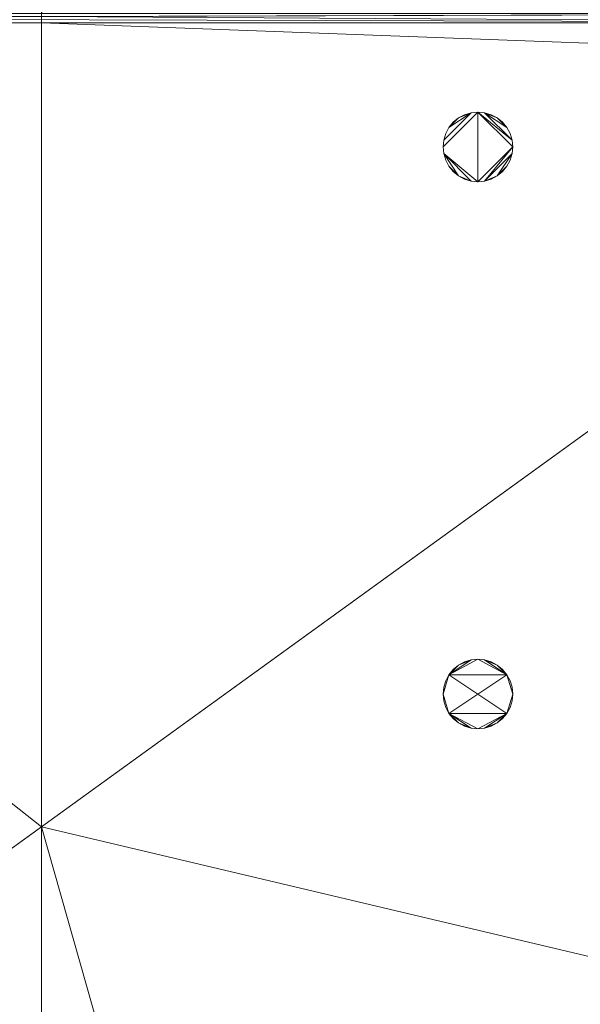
# Model space of a CAD drawing. Header units: millimetres. Extents: x -1675 to 29381, y -3645 to 22555.
# Tile 176 of 256: x 9213 to 11584, y 5978 to 10144. Entities that reach past the tile are written whole.
import ezdxf

# ---------------------------------------------------------------- set-up
doc = ezdxf.new("R2010")
doc.units = ezdxf.units.MM
doc.layers.add('A-GENM-____-OTLN', color=13, linetype='Continuous', lineweight=9)

msp = doc.modelspace()

# ---------------------------------------------------------------- meshes
at = {"layer": 'A-GENM-____-OTLN'}
mesh = msp.add_polyface(dxfattribs=at)
corners = [(9306, 10130, 1), (5006, 10144.3, 1), (9306, 10156.6, 1), (5006, 10130, 1), (5006, 10170, 1), (9306, 10170, 1), (9306, 11190, 1), (5006, 11190, 1), (256.8, 10130.7, 1), (13776, 10130, 1), (13776, 10169.3, 1), (256.8, 10170, 1), (13776, 10170, 1), (4706, 11190, 1), (256.8, 10225, 1), (4706, 11204.6, 1), (9606, 11190, 1), (9306, 11190, 1), (5006, 11270.6, 1), (14006, 13252, 1), (9306, 11640, 1), (13776, 10470, 1), (5006, 11190, 1), (9606, 11640, 1), (5006, 11640, 1), (256.8, 10770, 1), (256.8, 13252, 1), (4706, 11640, 1), (256.8, 13303.6, 1), (14006, 16140, 1), (13776, 16140, 1), (256.8, 16140, 1), (256.8, 13450, 1), (256.8, 16249.1, 1), (4706, 17990, 1), (5006, 17990, 1)]
mesh.append_faces([[corners[k] for k in face] for face in [(9, 2, 10), (11, 1, 8), (10, 5, 12), (13, 14, 15), (14, 13, 11), (12, 16, 21), (23, 21, 16), (18, 7, 22), (17, 18, 20), (25, 15, 14), (15, 25, 27), (28, 19, 26), (31, 30, 32), (32, 30, 28), (33, 34, 31)]], dxfattribs={"vtx0": -1, "vtx1": -1})
mesh.append_faces([[corners[k] for k in face] for face in [(0, 1, 2), (1, 0, 3), (2, 4, 5), (4, 2, 1), (6, 4, 7), (4, 6, 5), (3, 8, 1), (2, 9, 0), (1, 11, 4), (5, 10, 2), (16, 12, 5), (6, 7, 17), (18, 17, 7), (13, 4, 11), (19, 20, 18), (4, 13, 7), (5, 6, 16), (21, 23, 19), (19, 24, 26), (19, 28, 29), (31, 35, 30)]], dxfattribs={"vtx0": -1, "vtx1": -1, "vtx2": -1})
mesh.append_faces([[corners[k] for k in face] for face in [(6, 17, 16), (7, 13, 22), (19, 23, 20), (19, 18, 24), (26, 24, 27), (27, 25, 26)]], dxfattribs={"vtx0": -1, "vtx2": -1})
mesh.append_faces([[corners[k] for k in face] for face in [(30, 29, 28)]], dxfattribs={"vtx1": -1, "vtx2": -1})
mesh = msp.add_polyface(dxfattribs=at)
corners = [(4706, 290, 1), (6.8, 0, 1), (407.6, 290, 1), (4706, 390, 1), (5006, 390, 1), (9606, 290, 1), (9306, 390, 1), (9606, 390, 1), (13776, 5670, 1), (13776, 9963.6, 1), (14006, 10130, 1), (5006, 290, 1), (9306, 290, 1), (14006, 0, 1), (13776, 290, 1), (9856, 290, 1), (9306, 5670, 1), (9606, 5670, 1), (9606, 5220, 1), (9306, 5220, 1), (9306, 5670, 1), (256.8, 9170, 1), (6.8, 10130, 1), (256.8, 10130, 1), (256.8, 290, 1), (256.8, 7770, 1), (256.8, 1330, 1), (256.8, 6170, 1), (256.8, 4310, 1), (13776, 10130, 1), (4706, 5220, 1), (5006, 5670, 1), (5006, 5220, 1), (4706, 5670, 1), (256.8, 10130.7, 1), (13776, 10169.3, 1), (6.8, 10170, 1), (256.8, 10170, 1), (14006, 10170, 1), (13776, 10170, 1), (256.8, 10225, 1), (13776, 10470, 1), (14006, 10470, 1), (4706, 11204.6, 1), (5006, 11190, 1), (4706, 11190, 1), (5006, 11270.6, 1), (256.8, 10770, 1)]
mesh.append_faces([[corners[k] for k in face] for face in [(5, 6, 7), (17, 16, 20), (30, 31, 32), (31, 30, 33), (43, 44, 45)]], dxfattribs={"vtx0": -1})
mesh.append_faces([[corners[k] for k in face] for face in [(0, 1, 2), (6, 5, 12), (1, 11, 13), (8, 13, 14), (21, 22, 23), (25, 22, 21), (27, 22, 25), (28, 22, 27), (22, 28, 1), (35, 10, 29), (34, 36, 37), (36, 34, 22), (44, 43, 46)]], dxfattribs={"vtx0": -1, "vtx1": -1})
mesh.append_faces([[corners[k] for k in face] for face in [(11, 1, 0), (13, 12, 5)]], dxfattribs={"vtx0": -1, "vtx1": -1, "vtx2": -1})
mesh.append_faces([[corners[k] for k in face] for face in [(0, 4, 11), (13, 11, 12), (16, 17, 18), (10, 9, 29), (22, 34, 23), (38, 35, 39), (36, 40, 37)]], dxfattribs={"vtx0": -1, "vtx2": -1})
mesh.append_faces([[corners[k] for k in face] for face in [(8, 9, 10), (15, 14, 13), (5, 15, 13), (24, 2, 1), (26, 24, 1), (28, 26, 1), (47, 40, 36)]], dxfattribs={"vtx1": -1, "vtx2": -1})
mesh.append_faces([[corners[k] for k in face] for face in [(0, 3, 4), (18, 19, 16), (39, 41, 42)]], dxfattribs={"vtx2": -1})
mesh = msp.add_polyface(dxfattribs=at)
corners = [(14006, 10130, -50), (6.8, 10170, -50), (14006, 10170, -50)]
mesh.append_faces([[corners[k] for k in face] for face in [(1, 2, 0)]])
mesh = msp.add_polyface(dxfattribs=at)
corners = [(6.8, 10130, -50), (6.8, 10170, -50), (14006, 10130, -50)]
mesh.append_faces([[corners[k] for k in face] for face in [(1, 2, 0)]])
mesh = msp.add_polyface(dxfattribs=at)
corners = [(14006, 10170), (6.8, 10130), (14006, 10130)]
mesh.append_faces([[corners[k] for k in face] for face in [(1, 2, 0)]])
mesh = msp.add_polyface(dxfattribs=at)
corners = [(6.8, 10170), (6.8, 10130), (14006, 10170)]
mesh.append_faces([[corners[k] for k in face] for face in [(1, 2, 0)]])
mesh = msp.add_polyface(dxfattribs=at)
corners = [(14006, 10130, 2950), (6.8, 10170, 2950), (14006, 10170, 2950)]
mesh.append_faces([[corners[k] for k in face] for face in [(1, 2, 0)]])
mesh = msp.add_polyface(dxfattribs=at)
corners = [(6.8, 10130, 2950), (6.8, 10170, 2950), (14006, 10130, 2950)]
mesh.append_faces([[corners[k] for k in face] for face in [(1, 2, 0)]])
mesh = msp.add_polyface(dxfattribs=at)
corners = [(14006, 10170, 3000), (6.8, 10130, 3000), (14006, 10130, 3000)]
mesh.append_faces([[corners[k] for k in face] for face in [(1, 2, 0)]])
mesh = msp.add_polyface(dxfattribs=at)
corners = [(6.8, 10170, 3000), (6.8, 10130, 3000), (14006, 10170, 3000)]
mesh.append_faces([[corners[k] for k in face] for face in [(1, 2, 0)]])
mesh = msp.add_polyface(dxfattribs=at)
corners = [(9306, 6729, 2949), (9306, 5670, 2949), (9306, 5670, 2949), (9306, 5670, 2949), (7842.5, 5670, 2949), (5006, 10130, 2949), (9306, 10130, 2949), (5006, 10144.3, 2949), (9306, 10156.6, 2949), (5006, 10170, 2949), (9606, 5220, 2949), (13776, 290, 2949), (9856, 290, 2949), (9606, 290, 2949), (9606, 390, 2949), (5006, 390, 2949), (9306, 290, 2949), (5006, 290, 2949), (9306, 5220, 2949), (9606, 5670, 2949), (13776, 9963.6, 2949), (13776, 5670, 2949), (9306, 390, 2949), (13776, 10130, 2949), (13776, 10169.3, 2949), (9306, 10170, 2949), (14006, 10130, 2949), (6.8, 0, 2949), (14006, 0, 2949)]
mesh.append_faces([[corners[k] for k in face] for face in [(27, 17, 28)]], dxfattribs={"vtx0": -1, "vtx1": -1})
mesh.append_faces([[corners[k] for k in face] for face in [(4, 0, 2), (5, 6, 0), (0, 4, 5), (6, 7, 8), (7, 6, 5), (9, 8, 7), (10, 11, 12), (12, 13, 14), (15, 16, 17), (18, 4, 3), (19, 1, 0), (0, 20, 21), (10, 12, 14), (16, 15, 22), (19, 0, 21), (10, 14, 22), (10, 19, 21), (4, 22, 15), (22, 4, 18), (11, 10, 21), (22, 18, 10), (20, 6, 23), (6, 20, 0), (23, 8, 24), (8, 23, 6), (25, 24, 8), (13, 22, 14), (21, 20, 26), (22, 13, 16), (21, 28, 11), (28, 17, 16), (12, 11, 28), (28, 16, 13), (13, 12, 28), (3, 19, 10), (10, 18, 3), (26, 20, 23)]], dxfattribs={"vtx0": -1, "vtx1": -1, "vtx2": -1})
mesh.append_faces([[corners[k] for k in face] for face in [(0, 1, 2), (19, 3, 1)]], dxfattribs={"vtx0": -1, "vtx2": -1})
mesh.append_faces([[corners[k] for k in face] for face in [(2, 3, 4)]], dxfattribs={"vtx1": -1, "vtx2": -1})
mesh = msp.add_polyface(dxfattribs=at)
corners = [(14006, 0, -50), (6.8, 10130, -50), (14006, 10130, -50)]
mesh.append_faces([[corners[k] for k in face] for face in [(1, 2, 0)]])
mesh = msp.add_polyface(dxfattribs=at)
corners = [(6.8, 0, -50), (6.8, 10130, -50), (14006, 0, -50)]
mesh.append_faces([[corners[k] for k in face] for face in [(1, 2, 0)]])
mesh = msp.add_polyface(dxfattribs=at)
corners = [(14006, 10130), (6.8, 0), (14006, 0)]
mesh.append_faces([[corners[k] for k in face] for face in [(1, 2, 0)]])
mesh = msp.add_polyface(dxfattribs=at)
corners = [(6.8, 10130), (6.8, 0), (14006, 10130)]
mesh.append_faces([[corners[k] for k in face] for face in [(1, 2, 0)]])
mesh = msp.add_polyface(dxfattribs=at)
corners = [(6.8, 10130), (14006, 10130, -50), (6.8, 10130, -50)]
mesh.append_faces([[corners[k] for k in face] for face in [(0, 1, 2)]])
mesh = msp.add_polyface(dxfattribs=at)
corners = [(14006, 10130), (14006, 10130, -50), (6.8, 10130)]
mesh.append_faces([[corners[k] for k in face] for face in [(0, 1, 2)]])
mesh = msp.add_polyface(dxfattribs=at)
corners = [(14006, 10130), (6.8, 10130, -50), (14006, 10130, -50)]
mesh.append_faces([[corners[k] for k in face] for face in [(0, 1, 2)]])
mesh = msp.add_polyface(dxfattribs=at)
corners = [(6.8, 10130), (6.8, 10130, -50), (14006, 10130)]
mesh.append_faces([[corners[k] for k in face] for face in [(0, 1, 2)]])
mesh = msp.add_polyface(dxfattribs=at)
corners = [(14006, 0, 2950), (6.8, 10130, 2950), (14006, 10130, 2950)]
mesh.append_faces([[corners[k] for k in face] for face in [(1, 2, 0)]])
mesh = msp.add_polyface(dxfattribs=at)
corners = [(6.8, 0, 2950), (6.8, 10130, 2950), (14006, 0, 2950)]
mesh.append_faces([[corners[k] for k in face] for face in [(1, 2, 0)]])
mesh = msp.add_polyface(dxfattribs=at)
corners = [(14006, 10130, 3000), (6.8, 0, 3000), (14006, 0, 3000)]
mesh.append_faces([[corners[k] for k in face] for face in [(1, 2, 0)]])
mesh = msp.add_polyface(dxfattribs=at)
corners = [(6.8, 10130, 3000), (6.8, 0, 3000), (14006, 10130, 3000)]
mesh.append_faces([[corners[k] for k in face] for face in [(1, 2, 0)]])
mesh = msp.add_polyface(dxfattribs=at)
corners = [(6.8, 10130, 3000), (14006, 10130, 2950), (6.8, 10130, 2950)]
mesh.append_faces([[corners[k] for k in face] for face in [(0, 1, 2)]])
mesh = msp.add_polyface(dxfattribs=at)
corners = [(14006, 10130, 3000), (14006, 10130, 2950), (6.8, 10130, 3000)]
mesh.append_faces([[corners[k] for k in face] for face in [(0, 1, 2)]])
mesh = msp.add_polyface(dxfattribs=at)
corners = [(14006, 10130, 3000), (6.8, 10130, 2950), (14006, 10130, 2950)]
mesh.append_faces([[corners[k] for k in face] for face in [(0, 1, 2)]])
mesh = msp.add_polyface(dxfattribs=at)
corners = [(6.8, 10130, 3000), (6.8, 10130, 2950), (14006, 10130, 3000)]
mesh.append_faces([[corners[k] for k in face] for face in [(0, 1, 2)]])
mesh = msp.add_polyface(dxfattribs=at)
corners = [(9306, 6729, 1), (9306, 5670, 1), (9306, 5670, 1), (9306, 5670, 1), (7842.5, 5670, 1), (5006, 5670, 1), (5006, 10130, 1), (9306, 10130, 1), (9606, 5220, 1), (13776, 290, 1), (9856, 290, 1), (9606, 290, 1), (9606, 390, 1), (5006, 390, 1), (9306, 290, 1), (5006, 290, 1), (4706, 390, 1), (4706, 290, 1), (407.6, 290, 1), (9306, 5220, 1), (9606, 5670, 1), (13776, 9963.6, 1), (13776, 5670, 1), (9306, 390, 1), (4706, 5220, 1), (5006, 5220, 1), (256.8, 1330, 1), (256.8, 290, 1), (256.8, 9170, 1), (256.8, 10130, 1), (256.8, 4310, 1), (256.8, 7770, 1), (256.8, 6170, 1), (4706, 5670, 1), (5006, 5670, 1), (13776, 10130, 1), (256.8, 10130.7, 1)]
mesh.append_faces([[corners[k] for k in face] for face in [(13, 14, 15)]], dxfattribs={"vtx0": -1})
mesh.append_faces([[corners[k] for k in face] for face in [(19, 4, 3), (14, 13, 23), (9, 8, 22), (30, 24, 26), (32, 24, 30), (33, 6, 34), (34, 5, 25), (24, 32, 33), (31, 33, 32), (21, 7, 35), (36, 6, 29)]], dxfattribs={"vtx0": -1, "vtx1": -1})
mesh.append_faces([[corners[k] for k in face] for face in [(4, 0, 2), (4, 5, 6), (6, 7, 0), (0, 4, 6), (8, 10, 12), (4, 16, 18), (20, 0, 22), (4, 23, 13), (23, 4, 19), (26, 24, 18), (4, 18, 25), (5, 4, 25), (5, 34, 6), (6, 33, 31), (7, 21, 0)]], dxfattribs={"vtx0": -1, "vtx1": -1, "vtx2": -1})
mesh.append_faces([[corners[k] for k in face] for face in [(0, 1, 2), (8, 9, 10), (0, 21, 22), (8, 12, 23), (4, 13, 16), (23, 19, 8), (18, 24, 25)]], dxfattribs={"vtx0": -1, "vtx2": -1})
mesh.append_faces([[corners[k] for k in face] for face in [(2, 3, 4), (20, 1, 0), (8, 20, 22), (28, 29, 6), (31, 28, 6)]], dxfattribs={"vtx1": -1, "vtx2": -1})
mesh.append_faces([[corners[k] for k in face] for face in [(10, 11, 12), (16, 17, 18), (18, 27, 26)]], dxfattribs={"vtx2": -1})
mesh = msp.add_polyface(dxfattribs=at)
corners = [(11295.5, 9634.3, 2950), (11287.2, 9662, 2950), (11273.5, 9687.4, 2950), (11255.2, 9709.8, 2950), (11232.9, 9728.1, 2950), (11207.4, 9741.7, 2950), (11179.8, 9750.1, 2950), (11151, 9752.9, 2950), (11122.3, 9750.1, 2950), (11094.6, 9741.7, 2950), (11069.1, 9728.1, 2950), (11046.8, 9709.8, 2950), (11028.5, 9687.4, 2950), (11014.9, 9662, 2950), (11006.5, 9634.3, 2950), (11003.7, 9605.6, 2950), (11006.5, 9576.8, 2950), (11014.9, 9549.2, 2950), (11028.5, 9523.7, 2950), (11046.8, 9501.4, 2950), (11069.1, 9483, 2950), (11094.6, 9469.4, 2950), (11122.3, 9461, 2950), (11151, 9458.2, 2950), (11179.8, 9461, 2950), (11207.4, 9469.4, 2950), (11232.9, 9483, 2950), (11255.2, 9501.4, 2950), (11273.5, 9523.7, 2950), (11287.2, 9549.2, 2950), (11295.5, 9576.8, 2950), (11298.4, 9605.6, 2950)]
mesh.append_faces([[corners[k] for k in face] for face in [(28, 26, 27)]], dxfattribs={"vtx0": -1})
mesh.append_faces([[corners[k] for k in face] for face in [(18, 20, 16, 17), (14, 8, 12, 13)]], dxfattribs={"vtx0": -1, "vtx1": -1})
mesh.append_faces([[corners[k] for k in face] for face in [(7, 23, 31, 0)]], dxfattribs={"vtx0": -1, "vtx1": -1, "vtx3": -1})
mesh.append_faces([[corners[k] for k in face] for face in [(24, 30, 31, 23), (0, 6, 7)]], dxfattribs={"vtx0": -1, "vtx2": -1})
mesh.append_faces([[corners[k] for k in face] for face in [(3, 4, 2)]], dxfattribs={"vtx1": -1})
mesh.append_faces([[corners[k] for k in face] for face in [(22, 23, 16, 20), (15, 16, 23, 7)]], dxfattribs={"vtx1": -1, "vtx2": -1, "vtx3": -1})
mesh.append_faces([[corners[k] for k in face] for face in [(7, 8, 14, 15)]], dxfattribs={"vtx1": -1, "vtx3": -1})
mesh.append_faces([[corners[k] for k in face] for face in [(18, 19, 20), (20, 21, 22), (8, 9, 10)]], dxfattribs={"vtx2": -1})
mesh.append_faces([[corners[k] for k in face] for face in [(10, 11, 12, 8), (24, 25, 26, 30), (28, 29, 30, 26), (4, 5, 6, 2), (0, 1, 2, 6)]], dxfattribs={"vtx2": -1, "vtx3": -1})
mesh = msp.add_polyface(dxfattribs=at)
corners = [(11287.2, 9549.2, 2910), (11273.5, 9523.7, 2910), (11255.2, 9501.4, 2910), (11232.9, 9483, 2910), (11207.4, 9469.4, 2910), (11179.8, 9461, 2910), (11151, 9458.2, 2910), (11122.3, 9461, 2910), (11094.6, 9469.4, 2910), (11069.1, 9483, 2910), (11046.8, 9501.4, 2910), (11028.5, 9523.7, 2910), (11014.9, 9549.2, 2910), (11006.5, 9576.8, 2910), (11003.7, 9605.6, 2910), (11006.5, 9634.3, 2910), (11014.9, 9662, 2910), (11028.5, 9687.4, 2910), (11046.8, 9709.8, 2910), (11069.1, 9728.1, 2910), (11094.6, 9741.7, 2910), (11122.3, 9750.1, 2910), (11151, 9752.9, 2910), (11179.8, 9750.1, 2910), (11207.4, 9741.7, 2910), (11232.9, 9728.1, 2910), (11255.2, 9709.8, 2910), (11273.5, 9687.4, 2910), (11287.2, 9662, 2910), (11295.5, 9634.3, 2910), (11298.4, 9605.6, 2910), (11295.5, 9576.8, 2910)]
mesh.append_faces([[corners[k] for k in face] for face in [(11, 9, 10)]], dxfattribs={"vtx0": -1})
mesh.append_faces([[corners[k] for k in face] for face in [(1, 3, 31, 0), (29, 23, 27, 28)]], dxfattribs={"vtx0": -1, "vtx1": -1})
mesh.append_faces([[corners[k] for k in face] for face in [(15, 21, 22, 14)]], dxfattribs={"vtx0": -1, "vtx2": -1})
mesh.append_faces([[corners[k] for k in face] for face in [(5, 30, 31, 3), (30, 5, 6, 22), (6, 13, 14, 22)]], dxfattribs={"vtx0": -1, "vtx2": -1, "vtx3": -1})
mesh.append_faces([[corners[k] for k in face] for face in [(18, 19, 17)]], dxfattribs={"vtx1": -1})
mesh.append_faces([[corners[k] for k in face] for face in [(6, 7, 13)]], dxfattribs={"vtx1": -1, "vtx2": -1})
mesh.append_faces([[corners[k] for k in face] for face in [(22, 23, 29, 30)]], dxfattribs={"vtx1": -1, "vtx3": -1})
mesh.append_faces([[corners[k] for k in face] for face in [(1, 2, 3), (3, 4, 5), (23, 24, 25)]], dxfattribs={"vtx2": -1})
mesh.append_faces([[corners[k] for k in face] for face in [(25, 26, 27, 23), (7, 8, 9, 13), (11, 12, 13, 9), (19, 20, 21, 17), (15, 16, 17, 21)]], dxfattribs={"vtx2": -1, "vtx3": -1})
mesh = msp.add_polyface(dxfattribs=at)
corners = [(11122.3, 9750.1, 2910), (11094.6, 9741.7, 2910), (11094.6, 9741.7, 2950), (11122.3, 9750.1, 2950)]
mesh.append_faces([[corners[k] for k in face] for face in [(0, 1, 2, 3)]])
mesh = msp.add_polyface(dxfattribs=at)
corners = [(11151, 9752.9, 2910), (11122.3, 9750.1, 2910), (11122.3, 9750.1, 2950), (11151, 9752.9, 2950)]
mesh.append_faces([[corners[k] for k in face] for face in [(3, 0, 1, 2)]])
mesh = msp.add_polyface(dxfattribs=at)
corners = [(11179.8, 9750.1, 2910), (11151, 9752.9, 2910), (11151, 9752.9, 2950), (11179.8, 9750.1, 2950)]
mesh.append_faces([[corners[k] for k in face] for face in [(0, 1, 2, 3)]])
mesh = msp.add_polyface(dxfattribs=at)
corners = [(11207.4, 9741.7, 2910), (11179.8, 9750.1, 2910), (11179.8, 9750.1, 2950), (11207.4, 9741.7, 2950)]
mesh.append_faces([[corners[k] for k in face] for face in [(0, 1, 2, 3)]])
mesh = msp.add_polyface(dxfattribs=at)
corners = [(11046.8, 9709.8, 2910), (11028.5, 9687.4, 2910), (11028.5, 9687.4, 2950), (11046.8, 9709.8, 2950)]
mesh.append_faces([[corners[k] for k in face] for face in [(0, 1, 2, 3)]])
mesh = msp.add_polyface(dxfattribs=at)
corners = [(11069.1, 9728.1, 2910), (11046.8, 9709.8, 2910), (11046.8, 9709.8, 2950), (11069.1, 9728.1, 2950)]
mesh.append_faces([[corners[k] for k in face] for face in [(0, 1, 2, 3)]])
mesh = msp.add_polyface(dxfattribs=at)
corners = [(11094.6, 9741.7, 2910), (11069.1, 9728.1, 2910), (11069.1, 9728.1, 2950), (11094.6, 9741.7, 2950)]
mesh.append_faces([[corners[k] for k in face] for face in [(0, 1, 2, 3)]])
mesh = msp.add_polyface(dxfattribs=at)
corners = [(11232.9, 9728.1, 2910), (11207.4, 9741.7, 2910), (11207.4, 9741.7, 2950), (11232.9, 9728.1, 2950)]
mesh.append_faces([[corners[k] for k in face] for face in [(0, 1, 2, 3)]])
mesh = msp.add_polyface(dxfattribs=at)
corners = [(11255.2, 9709.8, 2910), (11232.9, 9728.1, 2910), (11232.9, 9728.1, 2950), (11255.2, 9709.8, 2950)]
mesh.append_faces([[corners[k] for k in face] for face in [(1, 2, 3, 0)]])
mesh = msp.add_polyface(dxfattribs=at)
corners = [(11273.5, 9687.4, 2910), (11255.2, 9709.8, 2910), (11255.2, 9709.8, 2950), (11273.5, 9687.4, 2950)]
mesh.append_faces([[corners[k] for k in face] for face in [(2, 3, 0, 1)]])
mesh = msp.add_polyface(dxfattribs=at)
corners = [(11028.5, 9687.4, 2910), (11014.9, 9662, 2910), (11014.9, 9662, 2950), (11028.5, 9687.4, 2950)]
mesh.append_faces([[corners[k] for k in face] for face in [(3, 0, 1, 2)]])
mesh = msp.add_polyface(dxfattribs=at)
corners = [(11287.2, 9662, 2910), (11273.5, 9687.4, 2910), (11273.5, 9687.4, 2950), (11287.2, 9662, 2950)]
mesh.append_faces([[corners[k] for k in face] for face in [(1, 2, 3, 0)]])
mesh = msp.add_polyface(dxfattribs=at)
corners = [(11006.5, 9634.3, 2910), (11003.7, 9605.6, 2910), (11003.7, 9605.6, 2950), (11006.5, 9634.3, 2950)]
mesh.append_faces([[corners[k] for k in face] for face in [(3, 0, 1, 2)]])
mesh = msp.add_polyface(dxfattribs=at)
corners = [(11014.9, 9662, 2910), (11006.5, 9634.3, 2910), (11006.5, 9634.3, 2950), (11014.9, 9662, 2950)]
mesh.append_faces([[corners[k] for k in face] for face in [(3, 0, 1, 2)]])
mesh = msp.add_polyface(dxfattribs=at)
corners = [(11295.5, 9634.3, 2910), (11287.2, 9662, 2910), (11287.2, 9662, 2950), (11295.5, 9634.3, 2950)]
mesh.append_faces([[corners[k] for k in face] for face in [(2, 3, 0, 1)]])
mesh = msp.add_polyface(dxfattribs=at)
corners = [(11298.4, 9605.6, 2910), (11295.5, 9634.3, 2910), (11295.5, 9634.3, 2950), (11298.4, 9605.6, 2950)]
mesh.append_faces([[corners[k] for k in face] for face in [(2, 3, 0, 1)]])
mesh = msp.add_polyface(dxfattribs=at)
corners = [(11003.7, 9605.6, 2910), (11006.5, 9576.8, 2910), (11006.5, 9576.8, 2950), (11003.7, 9605.6, 2950)]
mesh.append_faces([[corners[k] for k in face] for face in [(3, 0, 1, 2)]])
mesh = msp.add_polyface(dxfattribs=at)
corners = [(11295.5, 9576.8, 2910), (11298.4, 9605.6, 2910), (11298.4, 9605.6, 2950), (11295.5, 9576.8, 2950)]
mesh.append_faces([[corners[k] for k in face] for face in [(1, 2, 3, 0)]])
mesh = msp.add_polyface(dxfattribs=at)
corners = [(11006.5, 9576.8, 2910), (11014.9, 9549.2, 2910), (11014.9, 9549.2, 2950), (11006.5, 9576.8, 2950)]
mesh.append_faces([[corners[k] for k in face] for face in [(3, 0, 1, 2)]])
mesh = msp.add_polyface(dxfattribs=at)
corners = [(11014.9, 9549.2, 2910), (11028.5, 9523.7, 2910), (11028.5, 9523.7, 2950), (11014.9, 9549.2, 2950)]
mesh.append_faces([[corners[k] for k in face] for face in [(3, 0, 1, 2)]])
mesh = msp.add_polyface(dxfattribs=at)
corners = [(11273.5, 9523.7, 2910), (11287.2, 9549.2, 2910), (11287.2, 9549.2, 2950), (11273.5, 9523.7, 2950)]
mesh.append_faces([[corners[k] for k in face] for face in [(2, 3, 0, 1)]])
mesh = msp.add_polyface(dxfattribs=at)
corners = [(11287.2, 9549.2, 2910), (11295.5, 9576.8, 2910), (11295.5, 9576.8, 2950), (11287.2, 9549.2, 2950)]
mesh.append_faces([[corners[k] for k in face] for face in [(2, 3, 0, 1)]])
mesh = msp.add_polyface(dxfattribs=at)
corners = [(11028.5, 9523.7, 2910), (11046.8, 9501.4, 2910), (11046.8, 9501.4, 2950), (11028.5, 9523.7, 2950)]
mesh.append_faces([[corners[k] for k in face] for face in [(0, 1, 2, 3)]])
mesh = msp.add_polyface(dxfattribs=at)
corners = [(11046.8, 9501.4, 2910), (11069.1, 9483, 2910), (11069.1, 9483, 2950), (11046.8, 9501.4, 2950)]
mesh.append_faces([[corners[k] for k in face] for face in [(0, 1, 2, 3)]])
mesh = msp.add_polyface(dxfattribs=at)
corners = [(11232.9, 9483, 2910), (11255.2, 9501.4, 2910), (11255.2, 9501.4, 2950), (11232.9, 9483, 2950)]
mesh.append_faces([[corners[k] for k in face] for face in [(1, 2, 3, 0)]])
mesh = msp.add_polyface(dxfattribs=at)
corners = [(11255.2, 9501.4, 2910), (11273.5, 9523.7, 2910), (11273.5, 9523.7, 2950), (11255.2, 9501.4, 2950)]
mesh.append_faces([[corners[k] for k in face] for face in [(2, 3, 0, 1)]])
mesh = msp.add_polyface(dxfattribs=at)
corners = [(11069.1, 9483, 2910), (11094.6, 9469.4, 2910), (11094.6, 9469.4, 2950), (11069.1, 9483, 2950)]
mesh.append_faces([[corners[k] for k in face] for face in [(1, 2, 3, 0)]])
mesh = msp.add_polyface(dxfattribs=at)
corners = [(11094.6, 9469.4, 2910), (11122.3, 9461, 2910), (11122.3, 9461, 2950), (11094.6, 9469.4, 2950)]
mesh.append_faces([[corners[k] for k in face] for face in [(2, 3, 0, 1)]])
mesh = msp.add_polyface(dxfattribs=at)
corners = [(11122.3, 9461, 2910), (11151, 9458.2, 2910), (11151, 9458.2, 2950), (11122.3, 9461, 2950)]
mesh.append_faces([[corners[k] for k in face] for face in [(1, 2, 3, 0)]])
mesh = msp.add_polyface(dxfattribs=at)
corners = [(11151, 9458.2, 2910), (11179.8, 9461, 2910), (11179.8, 9461, 2950), (11151, 9458.2, 2950)]
mesh.append_faces([[corners[k] for k in face] for face in [(2, 3, 0, 1)]])
mesh = msp.add_polyface(dxfattribs=at)
corners = [(11179.8, 9461, 2910), (11207.4, 9469.4, 2910), (11207.4, 9469.4, 2950), (11179.8, 9461, 2950)]
mesh.append_faces([[corners[k] for k in face] for face in [(1, 2, 3, 0)]])
mesh = msp.add_polyface(dxfattribs=at)
corners = [(11207.4, 9469.4, 2910), (11232.9, 9483, 2910), (11232.9, 9483, 2950), (11207.4, 9469.4, 2950)]
mesh.append_faces([[corners[k] for k in face] for face in [(1, 2, 3, 0)]])
mesh = msp.add_polyface(dxfattribs=at)
corners = [(11295.5, 7319.3, 2950), (11287.2, 7346.9, 2950), (11273.5, 7372.4, 2950), (11255.2, 7394.8, 2950), (11232.9, 7413.1, 2950), (11207.4, 7426.7, 2950), (11179.8, 7435.1, 2950), (11151, 7437.9, 2950), (11122.3, 7435.1, 2950), (11094.6, 7426.7, 2950), (11069.1, 7413.1, 2950), (11046.8, 7394.8, 2950), (11028.5, 7372.4, 2950), (11014.9, 7346.9, 2950), (11006.5, 7319.3, 2950), (11003.7, 7290.6, 2950), (11006.5, 7261.8, 2950), (11014.9, 7234.2, 2950), (11028.5, 7208.7, 2950), (11046.8, 7186.4, 2950), (11069.1, 7168, 2950), (11094.6, 7154.4, 2950), (11122.3, 7146, 2950), (11151, 7143.2, 2950), (11179.8, 7146, 2950), (11207.4, 7154.4, 2950), (11232.9, 7168, 2950), (11255.2, 7186.4, 2950), (11273.5, 7208.7, 2950), (11287.2, 7234.2, 2950), (11295.5, 7261.8, 2950), (11298.4, 7290.6, 2950)]
mesh.append_faces([[corners[k] for k in face] for face in [(28, 26, 27), (31, 28, 29, 30)]], dxfattribs={"vtx0": -1})
mesh.append_faces([[corners[k] for k in face] for face in [(18, 28, 12, 15), (2, 12, 28, 31)]], dxfattribs={"vtx0": -1, "vtx1": -1, "vtx2": -1, "vtx3": -1})
mesh.append_faces([[corners[k] for k in face] for face in [(2, 6, 7), (28, 23, 24)]], dxfattribs={"vtx0": -1, "vtx2": -1})
mesh.append_faces([[corners[k] for k in face] for face in [(18, 22, 23, 28)]], dxfattribs={"vtx0": -1, "vtx2": -1, "vtx3": -1})
mesh.append_faces([[corners[k] for k in face] for face in [(17, 18, 15, 16), (1, 2, 31, 0), (3, 4, 2)]], dxfattribs={"vtx1": -1})
mesh.append_faces([[corners[k] for k in face] for face in [(7, 8, 12, 2)]], dxfattribs={"vtx1": -1, "vtx2": -1, "vtx3": -1})
mesh.append_faces([[corners[k] for k in face] for face in [(20, 21, 22), (13, 14, 15, 12), (8, 9, 10)]], dxfattribs={"vtx2": -1})
mesh.append_faces([[corners[k] for k in face] for face in [(18, 19, 20, 22), (10, 11, 12, 8), (24, 25, 26, 28), (4, 5, 6, 2)]], dxfattribs={"vtx2": -1, "vtx3": -1})
mesh = msp.add_polyface(dxfattribs=at)
corners = [(11287.2, 7234.2, 2910), (11273.5, 7208.7, 2910), (11255.2, 7186.4, 2910), (11232.9, 7168, 2910), (11207.4, 7154.4, 2910), (11179.8, 7146, 2910), (11151, 7143.2, 2910), (11122.3, 7146, 2910), (11094.6, 7154.4, 2910), (11069.1, 7168, 2910), (11046.8, 7186.4, 2910), (11028.5, 7208.7, 2910), (11014.9, 7234.2, 2910), (11006.5, 7261.8, 2910), (11003.7, 7290.6, 2910), (11006.5, 7319.3, 2910), (11014.9, 7346.9, 2910), (11028.5, 7372.4, 2910), (11046.8, 7394.8, 2910), (11069.1, 7413.1, 2910), (11094.6, 7426.7, 2910), (11122.3, 7435.1, 2910), (11151, 7437.9, 2910), (11179.8, 7435.1, 2910), (11207.4, 7426.7, 2910), (11232.9, 7413.1, 2910), (11255.2, 7394.8, 2910), (11273.5, 7372.4, 2910), (11287.2, 7346.9, 2910), (11295.5, 7319.3, 2910), (11298.4, 7290.6, 2910), (11295.5, 7261.8, 2910)]
mesh.append_faces([[corners[k] for k in face] for face in [(11, 9, 10), (14, 11, 12, 13)]], dxfattribs={"vtx0": -1})
mesh.append_faces([[corners[k] for k in face] for face in [(1, 11, 27, 30), (17, 27, 11, 14)]], dxfattribs={"vtx0": -1, "vtx1": -1, "vtx2": -1, "vtx3": -1})
mesh.append_faces([[corners[k] for k in face] for face in [(17, 21, 22), (11, 6, 7)]], dxfattribs={"vtx0": -1, "vtx2": -1})
mesh.append_faces([[corners[k] for k in face] for face in [(1, 5, 6, 11)]], dxfattribs={"vtx0": -1, "vtx2": -1, "vtx3": -1})
mesh.append_faces([[corners[k] for k in face] for face in [(0, 1, 30, 31), (16, 17, 14, 15), (18, 19, 17)]], dxfattribs={"vtx1": -1})
mesh.append_faces([[corners[k] for k in face] for face in [(22, 23, 27, 17)]], dxfattribs={"vtx1": -1, "vtx2": -1, "vtx3": -1})
mesh.append_faces([[corners[k] for k in face] for face in [(3, 4, 5), (28, 29, 30, 27), (23, 24, 25)]], dxfattribs={"vtx2": -1})
mesh.append_faces([[corners[k] for k in face] for face in [(1, 2, 3, 5), (25, 26, 27, 23), (7, 8, 9, 11), (19, 20, 21, 17)]], dxfattribs={"vtx2": -1, "vtx3": -1})
mesh = msp.add_polyface(dxfattribs=at)
corners = [(11094.6, 7426.7, 2910), (11069.1, 7413.1, 2910), (11069.1, 7413.1, 2950), (11094.6, 7426.7, 2950)]
mesh.append_faces([[corners[k] for k in face] for face in [(3, 0, 1, 2)]])
mesh = msp.add_polyface(dxfattribs=at)
corners = [(11122.3, 7435.1, 2910), (11094.6, 7426.7, 2910), (11094.6, 7426.7, 2950), (11122.3, 7435.1, 2950)]
mesh.append_faces([[corners[k] for k in face] for face in [(0, 1, 2, 3)]])
mesh = msp.add_polyface(dxfattribs=at)
corners = [(11151, 7437.9, 2910), (11122.3, 7435.1, 2910), (11122.3, 7435.1, 2950), (11151, 7437.9, 2950)]
mesh.append_faces([[corners[k] for k in face] for face in [(3, 0, 1, 2)]])
mesh = msp.add_polyface(dxfattribs=at)
corners = [(11179.8, 7435.1, 2910), (11151, 7437.9, 2910), (11151, 7437.9, 2950), (11179.8, 7435.1, 2950)]
mesh.append_faces([[corners[k] for k in face] for face in [(3, 0, 1, 2)]])
mesh = msp.add_polyface(dxfattribs=at)
corners = [(11207.4, 7426.7, 2910), (11179.8, 7435.1, 2910), (11179.8, 7435.1, 2950), (11207.4, 7426.7, 2950)]
mesh.append_faces([[corners[k] for k in face] for face in [(0, 1, 2, 3)]])
mesh = msp.add_polyface(dxfattribs=at)
corners = [(11232.9, 7413.1, 2910), (11207.4, 7426.7, 2910), (11207.4, 7426.7, 2950), (11232.9, 7413.1, 2950)]
mesh.append_faces([[corners[k] for k in face] for face in [(0, 1, 2, 3)]])
mesh = msp.add_polyface(dxfattribs=at)
corners = [(11046.8, 7394.8, 2910), (11028.5, 7372.4, 2910), (11028.5, 7372.4, 2950), (11046.8, 7394.8, 2950)]
mesh.append_faces([[corners[k] for k in face] for face in [(3, 0, 1, 2)]])
mesh = msp.add_polyface(dxfattribs=at)
corners = [(11069.1, 7413.1, 2910), (11046.8, 7394.8, 2910), (11046.8, 7394.8, 2950), (11069.1, 7413.1, 2950)]
mesh.append_faces([[corners[k] for k in face] for face in [(3, 0, 1, 2)]])
mesh = msp.add_polyface(dxfattribs=at)
corners = [(11255.2, 7394.8, 2910), (11232.9, 7413.1, 2910), (11232.9, 7413.1, 2950), (11255.2, 7394.8, 2950)]
mesh.append_faces([[corners[k] for k in face] for face in [(1, 2, 3, 0)]])
mesh = msp.add_polyface(dxfattribs=at)
corners = [(11273.5, 7372.4, 2910), (11255.2, 7394.8, 2910), (11255.2, 7394.8, 2950), (11273.5, 7372.4, 2950)]
mesh.append_faces([[corners[k] for k in face] for face in [(2, 3, 0, 1)]])
mesh = msp.add_polyface(dxfattribs=at)
corners = [(11014.9, 7346.9, 2910), (11006.5, 7319.3, 2910), (11006.5, 7319.3, 2950), (11014.9, 7346.9, 2950)]
mesh.append_faces([[corners[k] for k in face] for face in [(0, 1, 2, 3)]])
mesh = msp.add_polyface(dxfattribs=at)
corners = [(11028.5, 7372.4, 2910), (11014.9, 7346.9, 2910), (11014.9, 7346.9, 2950), (11028.5, 7372.4, 2950)]
mesh.append_faces([[corners[k] for k in face] for face in [(3, 0, 1, 2)]])
mesh = msp.add_polyface(dxfattribs=at)
corners = [(11287.2, 7346.9, 2910), (11273.5, 7372.4, 2910), (11273.5, 7372.4, 2950), (11287.2, 7346.9, 2950)]
mesh.append_faces([[corners[k] for k in face] for face in [(1, 2, 3, 0)]])
mesh = msp.add_polyface(dxfattribs=at)
corners = [(11295.5, 7319.3, 2910), (11287.2, 7346.9, 2910), (11287.2, 7346.9, 2950), (11295.5, 7319.3, 2950)]
mesh.append_faces([[corners[k] for k in face] for face in [(2, 3, 0, 1)]])
mesh = msp.add_polyface(dxfattribs=at)
corners = [(11006.5, 7319.3, 2910), (11003.7, 7290.6, 2910), (11003.7, 7290.6, 2950), (11006.5, 7319.3, 2950)]
mesh.append_faces([[corners[k] for k in face] for face in [(3, 0, 1, 2)]])
mesh = msp.add_polyface(dxfattribs=at)
corners = [(11003.7, 7290.6, 2910), (11006.5, 7261.8, 2910), (11006.5, 7261.8, 2950), (11003.7, 7290.6, 2950)]
mesh.append_faces([[corners[k] for k in face] for face in [(0, 1, 2, 3)]])
mesh = msp.add_polyface(dxfattribs=at)
corners = [(11298.4, 7290.6, 2910), (11295.5, 7319.3, 2910), (11295.5, 7319.3, 2950), (11298.4, 7290.6, 2950)]
mesh.append_faces([[corners[k] for k in face] for face in [(2, 3, 0, 1)]])
mesh = msp.add_polyface(dxfattribs=at)
corners = [(11295.5, 7261.8, 2910), (11298.4, 7290.6, 2910), (11298.4, 7290.6, 2950), (11295.5, 7261.8, 2950)]
mesh.append_faces([[corners[k] for k in face] for face in [(1, 2, 3, 0)]])
mesh = msp.add_polyface(dxfattribs=at)
corners = [(11006.5, 7261.8, 2910), (11014.9, 7234.2, 2910), (11014.9, 7234.2, 2950), (11006.5, 7261.8, 2950)]
mesh.append_faces([[corners[k] for k in face] for face in [(3, 0, 1, 2)]])
mesh = msp.add_polyface(dxfattribs=at)
corners = [(11287.2, 7234.2, 2910), (11295.5, 7261.8, 2910), (11295.5, 7261.8, 2950), (11287.2, 7234.2, 2950)]
mesh.append_faces([[corners[k] for k in face] for face in [(2, 3, 0, 1)]])
mesh = msp.add_polyface(dxfattribs=at)
corners = [(11014.9, 7234.2, 2910), (11028.5, 7208.7, 2910), (11028.5, 7208.7, 2950), (11014.9, 7234.2, 2950)]
mesh.append_faces([[corners[k] for k in face] for face in [(3, 0, 1, 2)]])
mesh = msp.add_polyface(dxfattribs=at)
corners = [(11028.5, 7208.7, 2910), (11046.8, 7186.4, 2910), (11046.8, 7186.4, 2950), (11028.5, 7208.7, 2950)]
mesh.append_faces([[corners[k] for k in face] for face in [(3, 0, 1, 2)]])
mesh = msp.add_polyface(dxfattribs=at)
corners = [(11255.2, 7186.4, 2910), (11273.5, 7208.7, 2910), (11273.5, 7208.7, 2950), (11255.2, 7186.4, 2950)]
mesh.append_faces([[corners[k] for k in face] for face in [(2, 3, 0, 1)]])
mesh = msp.add_polyface(dxfattribs=at)
corners = [(11273.5, 7208.7, 2910), (11287.2, 7234.2, 2910), (11287.2, 7234.2, 2950), (11273.5, 7208.7, 2950)]
mesh.append_faces([[corners[k] for k in face] for face in [(1, 2, 3, 0)]])
mesh = msp.add_polyface(dxfattribs=at)
corners = [(11046.8, 7186.4, 2910), (11069.1, 7168, 2910), (11069.1, 7168, 2950), (11046.8, 7186.4, 2950)]
mesh.append_faces([[corners[k] for k in face] for face in [(0, 1, 2, 3)]])
mesh = msp.add_polyface(dxfattribs=at)
corners = [(11069.1, 7168, 2910), (11094.6, 7154.4, 2910), (11094.6, 7154.4, 2950), (11069.1, 7168, 2950)]
mesh.append_faces([[corners[k] for k in face] for face in [(2, 3, 0, 1)]])
mesh = msp.add_polyface(dxfattribs=at)
corners = [(11207.4, 7154.4, 2910), (11232.9, 7168, 2910), (11232.9, 7168, 2950), (11207.4, 7154.4, 2950)]
mesh.append_faces([[corners[k] for k in face] for face in [(1, 2, 3, 0)]])
mesh = msp.add_polyface(dxfattribs=at)
corners = [(11232.9, 7168, 2910), (11255.2, 7186.4, 2910), (11255.2, 7186.4, 2950), (11232.9, 7168, 2950)]
mesh.append_faces([[corners[k] for k in face] for face in [(1, 2, 3, 0)]])
mesh = msp.add_polyface(dxfattribs=at)
corners = [(11094.6, 7154.4, 2910), (11122.3, 7146, 2910), (11122.3, 7146, 2950), (11094.6, 7154.4, 2950)]
mesh.append_faces([[corners[k] for k in face] for face in [(1, 2, 3, 0)]])
mesh = msp.add_polyface(dxfattribs=at)
corners = [(11122.3, 7146, 2910), (11151, 7143.2, 2910), (11151, 7143.2, 2950), (11122.3, 7146, 2950)]
mesh.append_faces([[corners[k] for k in face] for face in [(1, 2, 3, 0)]])
mesh = msp.add_polyface(dxfattribs=at)
corners = [(11151, 7143.2, 2910), (11179.8, 7146, 2910), (11179.8, 7146, 2950), (11151, 7143.2, 2950)]
mesh.append_faces([[corners[k] for k in face] for face in [(2, 3, 0, 1)]])
mesh = msp.add_polyface(dxfattribs=at)
corners = [(11179.8, 7146, 2910), (11207.4, 7154.4, 2910), (11207.4, 7154.4, 2950), (11179.8, 7146, 2950)]
mesh.append_faces([[corners[k] for k in face] for face in [(1, 2, 3, 0)]])

doc.saveas('drawing.dxf')
